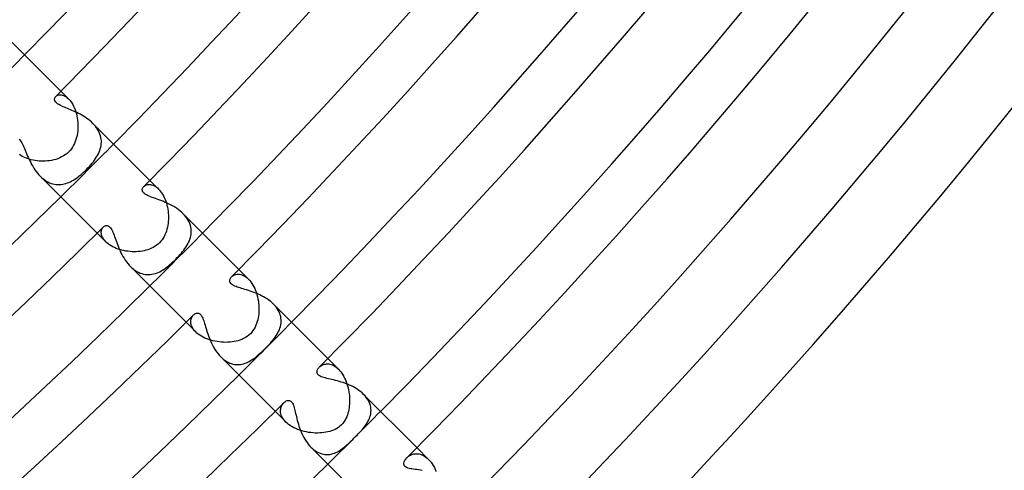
# Model space of a CAD drawing. Header units: millimetres. Extents: x -385 to 385, y -385 to 385.
# Tile 54 of 103: x 216 to 269, y -235 to -211. Entities that reach past the tile are written whole.
import ezdxf

# ---------------------------------------------------------------- set-up
doc = ezdxf.new("R2010")
doc.units = ezdxf.units.MM
doc.layers.add('HIDDEN', color=7, linetype='Continuous')
doc.layers.add('THICK', color=7, linetype='Continuous')

msp = doc.modelspace()

# ---------------------------------------------------------------- linework, layer by layer
at = {"layer": 'HIDDEN'}
for p, q in [((217.685, -215.412), (217.72, -215.382)), ((217.72, -215.382), (217.761, -215.358)), ((217.761, -215.358), (217.807, -215.34)), ((217.807, -215.34), (217.859, -215.328)), ((217.859, -215.328), (217.915, -215.323)), ((217.915, -215.323), (217.975, -215.327)), ((217.961, -215.133), (218.374, -215.546)), ((217.975, -215.327), (218.039, -215.339)), ((218.039, -215.339), (218.104, -215.361)), ((218.104, -215.361), (218.171, -215.392)), ((218.171, -215.392), (218.239, -215.433)), ((218.239, -215.433), (218.307, -215.484)), ((218.307, -215.484), (218.375, -215.546)), ((218.375, -215.546), (218.434, -215.61)), ((218.434, -215.61), (218.491, -215.682)), ((218.491, -215.682), (218.545, -215.76)), ((218.545, -215.76), (218.597, -215.846)), ((218.597, -215.846), (218.646, -215.938)), ((218.646, -215.938), (218.69, -216.035)), ((218.69, -216.035), (218.73, -216.137)), ((218.73, -216.137), (218.765, -216.242)), ((218.765, -216.242), (218.796, -216.351)), ((218.796, -216.351), (218.822, -216.462)), ((218.822, -216.462), (218.843, -216.576)), ((218.843, -216.576), (218.859, -216.69)), ((218.859, -216.69), (218.871, -216.806)), ((218.871, -216.806), (218.877, -216.922)), ((218.877, -216.922), (218.878, -217.038)), ((219.751, -216.927), (219.68, -216.852)), ((219.818, -217.005), (219.751, -216.927)), ((219.879, -217.085), (219.818, -217.005)), ((218.83, -217.495), (218.804, -217.606)), ((218.85, -217.383), (218.83, -217.495)), ((218.864, -217.268), (218.85, -217.383)), ((218.874, -217.154), (218.864, -217.268)), ((218.878, -217.038), (218.874, -217.154)), ((219.934, -217.168), (219.879, -217.085)), ((219.982, -217.252), (219.934, -217.168)), ((220.024, -217.338), (219.982, -217.252)), ((220.06, -217.425), (220.024, -217.338)), ((220.088, -217.514), (220.06, -217.425)), ((220.11, -217.602), (220.088, -217.514)), ((218.642, -218.025), (218.586, -218.121)), ((218.692, -217.925), (218.642, -218.025)), ((218.735, -217.822), (218.692, -217.925)), ((218.773, -217.715), (218.735, -217.822)), ((218.804, -217.606), (218.773, -217.715)), ((220.1, -218.134), (220.118, -218.046)), ((220.125, -217.691), (220.11, -217.602)), ((220.118, -218.046), (220.129, -217.958)), ((220.133, -217.78), (220.125, -217.691)), ((220.129, -217.958), (220.134, -217.869)), ((220.134, -217.869), (220.133, -217.78)), ((215.81, -218.577), (215.735, -218.529)), ((215.891, -218.622), (215.81, -218.577)), ((218.103, -218.597), (218.003, -218.654)), ((218.2, -218.533), (218.103, -218.597)), ((218.292, -218.461), (218.2, -218.533)), ((218.38, -218.38), (218.292, -218.461)), ((218.454, -218.3), (218.38, -218.38)), ((218.523, -218.213), (218.454, -218.3)), ((218.586, -218.121), (218.523, -218.213)), ((219.88, -218.651), (219.93, -218.566)), ((219.93, -218.566), (219.974, -218.481)), ((219.974, -218.481), (220.014, -218.395)), ((220.014, -218.395), (220.048, -218.309)), ((220.048, -218.309), (220.077, -218.222)), ((220.077, -218.222), (220.1, -218.134)), ((215.977, -218.664), (215.891, -218.622)), ((216.069, -218.704), (215.977, -218.664)), ((216.165, -218.74), (216.069, -218.704)), ((216.264, -218.772), (216.165, -218.74)), ((216.366, -218.8), (216.264, -218.772)), ((216.47, -218.824), (216.366, -218.8)), ((216.578, -218.843), (216.47, -218.824)), ((216.687, -218.859), (216.578, -218.843)), ((216.797, -218.87), (216.687, -218.859)), ((216.909, -218.876), (216.797, -218.87)), ((217.021, -218.878), (216.909, -218.876)), ((217.133, -218.875), (217.021, -218.878)), ((217.246, -218.867), (217.133, -218.875)), ((217.358, -218.853), (217.246, -218.867)), ((217.468, -218.835), (217.358, -218.853)), ((217.579, -218.811), (217.468, -218.835)), ((217.688, -218.781), (217.579, -218.811)), ((217.795, -218.745), (217.688, -218.781)), ((217.901, -218.703), (217.795, -218.745)), ((218.003, -218.654), (217.901, -218.703)), ((219.49, -219.16), (219.565, -219.075)), ((219.565, -219.075), (219.637, -218.991)), ((219.637, -218.991), (219.704, -218.906)), ((219.704, -218.906), (219.767, -218.821)), ((219.767, -218.821), (219.826, -218.736)), ((219.826, -218.736), (219.88, -218.651)), ((218.951, -219.669), (219.028, -219.605)), ((219.028, -219.605), (219.105, -219.539)), ((219.105, -219.539), (219.181, -219.47)), ((219.181, -219.47), (219.256, -219.4)), ((219.256, -219.4), (219.329, -219.329)), ((219.329, -219.329), (219.412, -219.244)), ((219.412, -219.244), (219.49, -219.16)), ((216.853, -219.681), (216.931, -219.756)), ((216.931, -219.756), (217.012, -219.824)), ((217.012, -219.824), (217.095, -219.886)), ((217.095, -219.886), (217.181, -219.942)), ((217.181, -219.942), (217.268, -219.991)), ((217.268, -219.991), (217.355, -220.032)), ((217.355, -220.032), (217.444, -220.066)), ((217.444, -220.066), (217.532, -220.093)), ((217.532, -220.093), (217.621, -220.114)), ((217.621, -220.114), (217.709, -220.127)), ((217.709, -220.127), (217.798, -220.133)), ((217.798, -220.133), (217.885, -220.134)), ((217.885, -220.134), (217.972, -220.128)), ((217.972, -220.128), (218.058, -220.116)), ((218.058, -220.116), (218.143, -220.098)), ((218.143, -220.098), (218.228, -220.075)), ((218.228, -220.075), (218.311, -220.047)), ((218.311, -220.047), (218.393, -220.014)), ((218.393, -220.014), (218.475, -219.977)), ((218.475, -219.977), (218.556, -219.935)), ((218.556, -219.935), (218.637, -219.889)), ((218.637, -219.889), (218.716, -219.839)), ((218.716, -219.839), (218.795, -219.786)), ((218.795, -219.786), (218.873, -219.729)), ((218.873, -219.729), (218.951, -219.669)), ((222.437, -220.21), (222.474, -220.185)), ((222.474, -220.185), (222.515, -220.164)), ((222.515, -220.164), (222.56, -220.147)), ((222.56, -220.147), (222.608, -220.135)), ((222.608, -220.135), (222.66, -220.128)), ((222.66, -220.128), (222.714, -220.127)), ((222.714, -220.127), (222.771, -220.132)), ((222.734, -219.906), (223.198, -220.37)), ((222.771, -220.132), (222.829, -220.144)), ((222.829, -220.144), (222.89, -220.163)), ((222.89, -220.163), (222.951, -220.189)), ((222.951, -220.189), (223.013, -220.223)), ((222.405, -220.239), (222.437, -220.21)), ((223.013, -220.223), (223.075, -220.264)), ((223.075, -220.264), (223.137, -220.313)), ((223.137, -220.313), (223.198, -220.37)), ((223.198, -220.37), (223.256, -220.432)), ((223.256, -220.432), (223.312, -220.5)), ((223.312, -220.5), (223.365, -220.574)), ((223.365, -220.574), (223.416, -220.655)), ((223.416, -220.655), (223.463, -220.74)), ((223.463, -220.74), (223.508, -220.832)), ((223.508, -220.832), (223.549, -220.927)), ((223.549, -220.927), (223.586, -221.026)), ((223.586, -221.026), (223.619, -221.128)), ((223.619, -221.128), (223.648, -221.233)), ((223.648, -221.233), (223.672, -221.34)), ((223.672, -221.34), (223.692, -221.449)), ((223.692, -221.449), (223.708, -221.558)), ((223.708, -221.558), (223.72, -221.668)), ((223.72, -221.668), (223.727, -221.778)), ((224.599, -221.775), (224.522, -221.693)), ((223.711, -222.21), (223.695, -222.314)), ((223.721, -222.104), (223.711, -222.21)), ((223.727, -221.996), (223.721, -222.104)), ((223.727, -221.778), (223.729, -221.887)), ((223.729, -221.887), (223.727, -221.996)), ((224.67, -221.861), (224.599, -221.775)), ((224.734, -221.949), (224.67, -221.861)), ((224.79, -222.039), (224.734, -221.949)), ((224.838, -222.13), (224.79, -222.039)), ((224.877, -222.223), (224.838, -222.13)), ((224.909, -222.317), (224.877, -222.223)), ((219.906, -222.734), (220.37, -223.198)), ((220.127, -222.711), (220.128, -222.656)), ((220.132, -222.767), (220.127, -222.711)), ((220.128, -222.656), (220.135, -222.605)), ((220.143, -222.826), (220.132, -222.767)), ((220.135, -222.605), (220.148, -222.557)), ((220.162, -222.887), (220.143, -222.826)), ((220.148, -222.557), (220.165, -222.513)), ((220.165, -222.513), (220.186, -222.472)), ((220.186, -222.472), (220.211, -222.436)), ((220.211, -222.436), (220.239, -222.405)), ((223.545, -222.818), (223.498, -222.912)), ((223.585, -222.721), (223.545, -222.818)), ((223.621, -222.622), (223.585, -222.721)), ((223.651, -222.521), (223.621, -222.622)), ((223.676, -222.418), (223.651, -222.521)), ((223.695, -222.314), (223.676, -222.418)), ((224.932, -222.411), (224.909, -222.317)), ((224.948, -222.505), (224.932, -222.411)), ((224.933, -222.875), (224.947, -222.784)), ((224.947, -222.784), (224.955, -222.691)), ((224.955, -222.598), (224.948, -222.505)), ((224.955, -222.691), (224.955, -222.598)), ((220.188, -222.948), (220.162, -222.887)), ((220.222, -223.011), (220.188, -222.948)), ((220.263, -223.074), (220.222, -223.011)), ((220.313, -223.137), (220.263, -223.074)), ((220.37, -223.198), (220.313, -223.137)), ((220.431, -223.255), (220.37, -223.198)), ((220.499, -223.311), (220.431, -223.255)), ((220.574, -223.365), (220.499, -223.311)), ((223.171, -223.32), (223.089, -223.385)), ((223.248, -223.248), (223.171, -223.32)), ((223.32, -223.171), (223.248, -223.248)), ((223.386, -223.089), (223.32, -223.171)), ((223.445, -223.002), (223.386, -223.089)), ((223.498, -222.912), (223.445, -223.002)), ((224.723, -223.396), (224.771, -223.313)), ((224.771, -223.313), (224.813, -223.228)), ((224.813, -223.228), (224.852, -223.143)), ((224.852, -223.143), (224.884, -223.055)), ((224.884, -223.055), (224.912, -222.966)), ((224.912, -222.966), (224.933, -222.875)), ((220.654, -223.415), (220.574, -223.365)), ((220.74, -223.463), (220.654, -223.415)), ((220.83, -223.507), (220.74, -223.463)), ((220.926, -223.548), (220.83, -223.507)), ((221.025, -223.586), (220.926, -223.548)), ((221.128, -223.619), (221.025, -223.586)), ((221.232, -223.647), (221.128, -223.619)), ((221.339, -223.672), (221.232, -223.647)), ((221.448, -223.692), (221.339, -223.672)), ((221.558, -223.708), (221.448, -223.692)), ((221.669, -223.72), (221.558, -223.708)), ((221.78, -223.727), (221.669, -223.72)), ((221.89, -223.729), (221.78, -223.727)), ((222, -223.727), (221.89, -223.729)), ((222.108, -223.721), (222, -223.727)), ((222.215, -223.71), (222.108, -223.721)), ((222.32, -223.695), (222.215, -223.71)), ((222.422, -223.675), (222.32, -223.695)), ((222.524, -223.65), (222.422, -223.675)), ((222.624, -223.62), (222.524, -223.65)), ((222.723, -223.585), (222.624, -223.62)), ((222.819, -223.544), (222.723, -223.585)), ((222.912, -223.497), (222.819, -223.544)), ((223.002, -223.445), (222.912, -223.497)), ((223.089, -223.385), (223.002, -223.445)), ((224.281, -223.964), (224.355, -223.883)), ((224.355, -223.883), (224.425, -223.802)), ((224.425, -223.802), (224.493, -223.721)), ((224.493, -223.721), (224.557, -223.64)), ((224.557, -223.64), (224.617, -223.558)), ((224.617, -223.558), (224.672, -223.477)), ((224.672, -223.477), (224.723, -223.396)), ((223.814, -224.415), (223.892, -224.347)), ((223.892, -224.347), (223.97, -224.275)), ((223.97, -224.275), (224.048, -224.201)), ((224.048, -224.201), (224.125, -224.125)), ((224.125, -224.125), (224.204, -224.045)), ((224.204, -224.045), (224.281, -223.964)), ((221.694, -224.522), (221.774, -224.598)), ((221.774, -224.598), (221.857, -224.667)), ((221.857, -224.667), (221.941, -224.729)), ((221.941, -224.729), (222.028, -224.784)), ((222.028, -224.784), (222.117, -224.831)), ((222.117, -224.831), (222.207, -224.871)), ((222.207, -224.871), (222.297, -224.903)), ((222.297, -224.903), (222.388, -224.927)), ((222.388, -224.927), (222.479, -224.944)), ((222.749, -224.951), (222.838, -224.939)), ((222.838, -224.939), (222.925, -224.922)), ((222.925, -224.922), (223.011, -224.899)), ((223.011, -224.899), (223.095, -224.87)), ((223.095, -224.87), (223.179, -224.836)), ((223.179, -224.836), (223.26, -224.798)), ((223.26, -224.798), (223.341, -224.755)), ((223.341, -224.755), (223.42, -224.709)), ((223.42, -224.709), (223.499, -224.658)), ((223.499, -224.658), (223.578, -224.603)), ((223.578, -224.603), (223.656, -224.544)), ((223.656, -224.544), (223.735, -224.481)), ((223.735, -224.481), (223.814, -224.415)), ((227.352, -224.946), (227.411, -224.936)), ((227.411, -224.936), (227.474, -224.932)), ((227.474, -224.932), (227.539, -224.936)), ((227.507, -224.679), (228.024, -225.196)), ((227.539, -224.936), (227.606, -224.948)), ((222.479, -224.944), (222.569, -224.953)), ((222.569, -224.953), (222.66, -224.956)), ((222.66, -224.956), (222.749, -224.951)), ((227.117, -225.073), (227.155, -225.039)), ((227.155, -225.039), (227.197, -225.009)), ((227.197, -225.009), (227.245, -224.983)), ((227.245, -224.983), (227.296, -224.962)), ((227.296, -224.962), (227.352, -224.946)), ((227.606, -224.948), (227.675, -224.967)), ((227.675, -224.967), (227.745, -224.995)), ((227.745, -224.995), (227.815, -225.032)), ((227.815, -225.032), (227.886, -225.078)), ((227.886, -225.078), (227.956, -225.133)), ((227.956, -225.133), (228.024, -225.196)), ((228.024, -225.196), (228.088, -225.264)), ((228.088, -225.264), (228.149, -225.341)), ((228.149, -225.341), (228.208, -225.424)), ((228.208, -225.424), (228.264, -225.514)), ((228.264, -225.514), (228.315, -225.608)), ((228.315, -225.608), (228.362, -225.708)), ((228.362, -225.708), (228.406, -225.812)), ((228.406, -225.812), (228.444, -225.92)), ((228.444, -225.92), (228.478, -226.03)), ((228.478, -226.03), (228.508, -226.143)), ((228.508, -226.143), (228.532, -226.257)), ((228.532, -226.257), (228.552, -226.372)), ((228.552, -226.372), (228.567, -226.488)), ((228.567, -226.488), (228.577, -226.604)), ((228.58, -226.945), (228.572, -227.056)), ((228.577, -226.604), (228.583, -226.719)), ((228.584, -226.833), (228.58, -226.945)), ((228.583, -226.719), (228.584, -226.833)), ((229.434, -226.61), (229.362, -226.533)), ((229.501, -226.69), (229.434, -226.61)), ((229.561, -226.773), (229.501, -226.69)), ((229.614, -226.858), (229.561, -226.773)), ((229.66, -226.944), (229.614, -226.858)), ((229.698, -227.031), (229.66, -226.944)), ((229.728, -227.119), (229.698, -227.031)), ((224.679, -227.507), (225.196, -228.024)), ((224.933, -227.447), (224.938, -227.39)), ((224.933, -227.506), (224.933, -227.447)), ((224.94, -227.567), (224.933, -227.506)), ((224.938, -227.39), (224.949, -227.336)), ((224.954, -227.63), (224.94, -227.567)), ((224.949, -227.336), (224.966, -227.285)), ((224.966, -227.285), (224.987, -227.237)), ((224.987, -227.237), (225.012, -227.193)), ((225.012, -227.193), (225.041, -227.153)), ((225.041, -227.153), (225.073, -227.117)), ((228.461, -227.57), (228.423, -227.67)), ((228.493, -227.47), (228.461, -227.57)), ((228.52, -227.37), (228.493, -227.47)), ((228.542, -227.268), (228.52, -227.37)), ((228.559, -227.163), (228.542, -227.268)), ((228.572, -227.056), (228.559, -227.163)), ((229.751, -227.207), (229.728, -227.119)), ((229.766, -227.295), (229.751, -227.207)), ((229.757, -227.646), (229.769, -227.559)), ((229.774, -227.384), (229.766, -227.295)), ((229.769, -227.559), (229.775, -227.472)), ((229.775, -227.472), (229.774, -227.384)), ((224.974, -227.695), (224.954, -227.63)), ((225.003, -227.76), (224.974, -227.695)), ((225.039, -227.826), (225.003, -227.76)), ((225.083, -227.893), (225.039, -227.826)), ((225.135, -227.959), (225.083, -227.893)), ((225.195, -228.024), (225.135, -227.959)), ((225.261, -228.085), (225.195, -228.024)), ((225.333, -228.144), (225.261, -228.085)), ((228.197, -228.043), (228.123, -228.123)), ((228.265, -227.956), (228.197, -228.043)), ((228.325, -227.863), (228.265, -227.956)), ((228.378, -227.768), (228.325, -227.863)), ((228.423, -227.67), (228.378, -227.768)), ((229.56, -228.144), (229.605, -228.065)), ((229.605, -228.065), (229.646, -227.983)), ((229.646, -227.983), (229.682, -227.9)), ((229.682, -227.9), (229.713, -227.816)), ((229.713, -227.816), (229.738, -227.731)), ((229.738, -227.731), (229.757, -227.646)), ((225.413, -228.201), (225.333, -228.144)), ((225.499, -228.255), (225.413, -228.201)), ((225.59, -228.306), (225.499, -228.255)), ((225.686, -228.353), (225.59, -228.306)), ((225.787, -228.396), (225.686, -228.353)), ((225.893, -228.435), (225.787, -228.396)), ((226.001, -228.47), (225.893, -228.435)), ((226.112, -228.5), (226.001, -228.47)), ((226.225, -228.526), (226.112, -228.5)), ((226.339, -228.547), (226.225, -228.526)), ((226.455, -228.563), (226.339, -228.547)), ((226.572, -228.575), (226.455, -228.563)), ((226.689, -228.582), (226.572, -228.575)), ((226.805, -228.584), (226.689, -228.582)), ((226.92, -228.581), (226.805, -228.584)), ((227.033, -228.574), (226.92, -228.581)), ((227.144, -228.562), (227.033, -228.574)), ((227.252, -228.545), (227.144, -228.562)), ((227.358, -228.523), (227.252, -228.545)), ((227.462, -228.496), (227.358, -228.523)), ((227.565, -228.463), (227.462, -228.496)), ((227.666, -228.424), (227.565, -228.463)), ((227.764, -228.379), (227.666, -228.424)), ((227.86, -228.327), (227.764, -228.379)), ((227.952, -228.267), (227.86, -228.327)), ((228.04, -228.199), (227.952, -228.267)), ((228.123, -228.123), (228.04, -228.199)), ((229.143, -228.68), (229.213, -228.603)), ((229.213, -228.603), (229.279, -228.526)), ((229.279, -228.526), (229.343, -228.45)), ((229.343, -228.45), (229.402, -228.375)), ((229.402, -228.375), (229.458, -228.3)), ((229.458, -228.3), (229.51, -228.223)), ((229.51, -228.223), (229.56, -228.144)), ((228.652, -229.168), (228.738, -229.088)), ((228.738, -229.088), (228.827, -229.003)), ((228.827, -229.003), (228.916, -228.916)), ((228.916, -228.916), (228.994, -228.836)), ((228.994, -228.836), (229.07, -228.758)), ((229.07, -228.758), (229.143, -228.68)), ((226.533, -229.362), (226.609, -229.433)), ((226.609, -229.433), (226.687, -229.499)), ((226.687, -229.499), (226.768, -229.558)), ((226.768, -229.558), (226.85, -229.61)), ((226.85, -229.61), (226.933, -229.655)), ((226.933, -229.655), (227.016, -229.692)), ((227.016, -229.692), (227.1, -229.723)), ((227.839, -229.705), (227.916, -229.676)), ((227.916, -229.676), (227.992, -229.642)), ((227.992, -229.642), (228.066, -229.604)), ((228.066, -229.604), (228.138, -229.564)), ((228.138, -229.564), (228.209, -229.52)), ((228.209, -229.52), (228.278, -229.473)), ((228.278, -229.473), (228.346, -229.424)), ((228.346, -229.424), (228.416, -229.37)), ((228.416, -229.37), (228.49, -229.31)), ((228.49, -229.31), (228.569, -229.242)), ((228.569, -229.242), (228.652, -229.168)), ((232.28, -229.452), (232.851, -230.023)), ((227.1, -229.723), (227.185, -229.746)), ((227.185, -229.746), (227.269, -229.763)), ((227.269, -229.763), (227.353, -229.772)), ((227.353, -229.772), (227.436, -229.776)), ((227.436, -229.776), (227.519, -229.773)), ((227.519, -229.773), (227.6, -229.764)), ((227.6, -229.764), (227.681, -229.75)), ((227.681, -229.75), (227.761, -229.73)), ((227.761, -229.73), (227.839, -229.705)), ((231.821, -229.915), (231.858, -229.882)), ((231.858, -229.882), (231.898, -229.851)), ((231.898, -229.851), (231.941, -229.823)), ((231.941, -229.823), (231.988, -229.798)), ((231.988, -229.798), (232.038, -229.777)), ((232.038, -229.777), (232.091, -229.76)), ((232.091, -229.76), (232.147, -229.748)), ((232.147, -229.748), (232.205, -229.741)), ((232.205, -229.741), (232.265, -229.74)), ((232.265, -229.74), (232.327, -229.744)), ((232.327, -229.744), (232.391, -229.755)), ((232.391, -229.755), (232.456, -229.772)), ((232.456, -229.772), (232.522, -229.795)), ((232.522, -229.795), (232.588, -229.826)), ((232.588, -229.826), (232.655, -229.864)), ((232.655, -229.864), (232.721, -229.91)), ((232.721, -229.91), (232.787, -229.963)), ((232.787, -229.963), (232.851, -230.023)), ((232.851, -230.023), (232.912, -230.088)), ((232.912, -230.088), (232.972, -230.16)), ((232.972, -230.16), (233.029, -230.238)), ((233.029, -230.238), (233.083, -230.322)), ((233.083, -230.322), (233.133, -230.41)), ((233.133, -230.41), (233.181, -230.503)), ((233.181, -230.503), (233.224, -230.6)), ((233.224, -230.6), (233.265, -230.7)), ((233.265, -230.7), (233.301, -230.804)), ((233.301, -230.804), (233.333, -230.909)), ((233.333, -230.909), (233.361, -231.017)), ((233.361, -231.017), (233.385, -231.125)), ((233.385, -231.125), (233.404, -231.235)), ((233.404, -231.235), (233.42, -231.346)), ((233.42, -231.346), (233.432, -231.457)), ((233.432, -231.457), (233.439, -231.567)), ((233.442, -231.784), (233.437, -231.889)), ((233.439, -231.567), (233.442, -231.676)), ((233.442, -231.676), (233.442, -231.784)), ((234.275, -231.452), (234.2, -231.371)), ((234.343, -231.535), (234.275, -231.452)), ((234.403, -231.62), (234.343, -231.535)), ((234.456, -231.707), (234.403, -231.62)), ((234.499, -231.796), (234.456, -231.707)), ((234.535, -231.885), (234.499, -231.796)), ((229.452, -232.28), (230.023, -232.851)), ((229.74, -232.272), (229.741, -232.204)), ((229.746, -232.341), (229.74, -232.272)), ((229.741, -232.204), (229.75, -232.138)), ((229.75, -232.138), (229.765, -232.076)), ((229.765, -232.076), (229.786, -232.016)), ((229.786, -232.016), (229.812, -231.961)), ((229.812, -231.961), (229.843, -231.909)), ((229.843, -231.909), (229.878, -231.863)), ((229.878, -231.863), (229.916, -231.821)), ((233.379, -232.287), (233.356, -232.379)), ((233.4, -232.192), (233.379, -232.287)), ((233.416, -232.093), (233.4, -232.192)), ((233.428, -231.993), (233.416, -232.093)), ((233.437, -231.889), (233.428, -231.993)), ((234.561, -231.973), (234.535, -231.885)), ((234.58, -232.062), (234.561, -231.973)), ((234.579, -232.411), (234.59, -232.325)), ((234.591, -232.15), (234.58, -232.062)), ((234.59, -232.325), (234.594, -232.238)), ((234.594, -232.238), (234.591, -232.15)), ((229.76, -232.413), (229.746, -232.341)), ((229.782, -232.486), (229.76, -232.413)), ((229.812, -232.56), (229.782, -232.486)), ((229.851, -232.633), (229.812, -232.56)), ((229.9, -232.707), (229.851, -232.633)), ((229.957, -232.78), (229.9, -232.707)), ((230.023, -232.852), (229.957, -232.78)), ((230.095, -232.919), (230.023, -232.852)), ((233.144, -232.841), (233.079, -232.926)), ((233.2, -232.752), (233.144, -232.841)), ((233.25, -232.66), (233.2, -232.752)), ((233.291, -232.566), (233.25, -232.66)), ((233.326, -232.473), (233.291, -232.566)), ((233.356, -232.379), (233.326, -232.473)), ((234.387, -232.901), (234.432, -232.823)), ((234.432, -232.823), (234.473, -232.743)), ((234.473, -232.743), (234.508, -232.662)), ((234.508, -232.662), (234.538, -232.579)), ((234.538, -232.579), (234.562, -232.496)), ((234.562, -232.496), (234.579, -232.411)), ((230.175, -232.983), (230.095, -232.919)), ((230.263, -233.045), (230.175, -232.983)), ((230.357, -233.104), (230.263, -233.045)), ((230.456, -233.157), (230.357, -233.104)), ((230.559, -233.207), (230.456, -233.157)), ((230.667, -233.252), (230.559, -233.207)), ((230.779, -233.292), (230.667, -233.252)), ((230.893, -233.328), (230.779, -233.292)), ((231.009, -233.359), (230.893, -233.328)), ((231.127, -233.385), (231.009, -233.359)), ((231.246, -233.406), (231.127, -233.385)), ((232.278, -233.382), (232.174, -233.403)), ((232.378, -233.356), (232.278, -233.382)), ((232.477, -233.325), (232.378, -233.356)), ((232.574, -233.288), (232.477, -233.325)), ((232.669, -233.245), (232.574, -233.288)), ((232.76, -233.196), (232.669, -233.245)), ((232.847, -233.139), (232.76, -233.196)), ((232.93, -233.076), (232.847, -233.139)), ((233.006, -233.006), (232.93, -233.076)), ((233.079, -232.926), (233.006, -233.006)), ((233.983, -233.408), (234.049, -233.337)), ((234.049, -233.337), (234.112, -233.266)), ((234.112, -233.266), (234.172, -233.197)), ((234.172, -233.197), (234.23, -233.125)), ((234.23, -233.125), (234.285, -233.053)), ((234.285, -233.053), (234.338, -232.978)), ((234.338, -232.978), (234.387, -232.901)), ((231.366, -233.423), (231.246, -233.406)), ((231.486, -233.434), (231.366, -233.423)), ((231.606, -233.441), (231.486, -233.434)), ((231.724, -233.443), (231.606, -233.441)), ((231.841, -233.44), (231.724, -233.443)), ((231.955, -233.432), (231.841, -233.44)), ((232.066, -233.42), (231.955, -233.432)), ((232.174, -233.403), (232.066, -233.42)), ((233.453, -233.939), (233.533, -233.862)), ((233.533, -233.862), (233.615, -233.781)), ((233.615, -233.781), (233.698, -233.698)), ((233.698, -233.698), (233.771, -233.625)), ((233.771, -233.625), (233.843, -233.552)), ((233.843, -233.552), (233.914, -233.479)), ((233.914, -233.479), (233.983, -233.408)), ((231.371, -234.2), (231.449, -234.272)), ((231.449, -234.272), (231.528, -234.338)), ((231.528, -234.338), (231.61, -234.397)), ((231.61, -234.397), (231.694, -234.448)), ((232.788, -234.451), (232.865, -234.409)), ((232.865, -234.409), (232.941, -234.362)), ((232.941, -234.362), (233.014, -234.313)), ((233.014, -234.313), (233.086, -234.26)), ((233.086, -234.26), (233.156, -234.205)), ((233.156, -234.205), (233.227, -234.146)), ((233.227, -234.146), (233.3, -234.082)), ((233.3, -234.082), (233.375, -234.013)), ((233.375, -234.013), (233.453, -233.939)), ((237.053, -234.225), (237.68, -234.852)), ((231.694, -234.448), (231.78, -234.492)), ((231.78, -234.492), (231.866, -234.528)), ((231.866, -234.528), (231.952, -234.556)), ((231.952, -234.556), (232.038, -234.576)), ((232.038, -234.576), (232.125, -234.589)), ((232.125, -234.589), (232.211, -234.594)), ((232.211, -234.594), (232.296, -234.592)), ((232.296, -234.592), (232.38, -234.584)), ((232.38, -234.584), (232.464, -234.569)), ((232.464, -234.569), (232.546, -234.548)), ((232.546, -234.548), (232.628, -234.521)), ((232.628, -234.521), (232.708, -234.489)), ((232.708, -234.489), (232.788, -234.451)), ((236.515, -234.769), (236.559, -234.728)), ((236.559, -234.728), (236.607, -234.689)), ((236.607, -234.689), (236.66, -234.655)), ((236.66, -234.655), (236.715, -234.624)), ((236.715, -234.624), (236.774, -234.598)), ((236.774, -234.598), (236.835, -234.577)), ((236.835, -234.577), (236.899, -234.562)), ((236.899, -234.562), (236.965, -234.552)), ((236.965, -234.552), (237.032, -234.549)), ((237.032, -234.549), (237.102, -234.552)), ((237.102, -234.552), (237.173, -234.562)), ((237.173, -234.562), (237.245, -234.58)), ((237.245, -234.58), (237.318, -234.605)), ((237.318, -234.605), (237.391, -234.638)), ((237.391, -234.638), (237.465, -234.679)), ((237.465, -234.679), (237.538, -234.729)), ((237.538, -234.729), (237.61, -234.787)), ((237.61, -234.787), (237.68, -234.852)), ((237.68, -234.852), (237.749, -234.925)), ((237.749, -234.925), (237.814, -235.006)), ((237.814, -235.006), (237.877, -235.093)), ((237.877, -235.093), (237.936, -235.187)), ((237.936, -235.187), (237.991, -235.285)), ((237.991, -235.285), (238.042, -235.388)), ((238.042, -235.388), (238.089, -235.496))]:
    msp.add_line(p, q, dxfattribs=at)
for radius, start, end in [(303.5, 314.62243, 315.37759), (310.25, 314.63062, 315.36934), (317, 314.63853, 315.36149), (323.75, 314.64604, 315.35393), (330.5, 314.65326, 315.34671)]:
    msp.add_arc((0, 0), radius, start, end, dxfattribs=at)
at = {"layer": 'THICK'}
for p, q in [((214.838, -212.009), (217.961, -215.133)), ((217.654, -215.451), (217.685, -215.412)), ((217.622, -215.543), (217.632, -215.495)), ((217.624, -215.594), (217.622, -215.543)), ((217.641, -215.646), (217.624, -215.594)), ((217.632, -215.495), (217.654, -215.451)), ((217.672, -215.699), (217.641, -215.646)), ((217.72, -215.751), (217.672, -215.699)), ((217.784, -215.803), (217.72, -215.751)), ((217.857, -215.85), (217.784, -215.803)), ((217.935, -215.892), (217.857, -215.85)), ((218.014, -215.93), (217.935, -215.892)), ((218.088, -215.963), (218.014, -215.93)), ((218.159, -215.993), (218.088, -215.963)), ((218.232, -216.023), (218.159, -215.993)), ((218.309, -216.054), (218.232, -216.023)), ((218.389, -216.087), (218.309, -216.054)), ((218.472, -216.121), (218.389, -216.087)), ((218.557, -216.157), (218.472, -216.121)), ((218.644, -216.194), (218.557, -216.157)), ((218.733, -216.234), (218.644, -216.194)), ((218.823, -216.276), (218.733, -216.234)), ((218.913, -216.32), (218.823, -216.276)), ((219.003, -216.367), (218.913, -216.32)), ((219.094, -216.417), (219.003, -216.367)), ((219.183, -216.47), (219.094, -216.417)), ((219.272, -216.525), (219.183, -216.47)), ((219.359, -216.584), (219.272, -216.525)), ((219.444, -216.647), (219.359, -216.584)), ((219.526, -216.712), (219.444, -216.647)), ((219.605, -216.78), (219.526, -216.712)), ((219.68, -216.852), (219.605, -216.78)), ((219.681, -216.852), (222.734, -219.906)), ((215.728, -217.697), (215.766, -217.737)), ((215.766, -217.737), (215.803, -217.785)), ((215.803, -217.785), (215.839, -217.84)), ((215.839, -217.84), (215.875, -217.902)), ((215.875, -217.902), (215.91, -217.972)), ((215.91, -217.972), (215.944, -218.046)), ((215.944, -218.046), (215.978, -218.125)), ((215.978, -218.125), (216.013, -218.208)), ((216.013, -218.208), (216.048, -218.294)), ((216.048, -218.294), (216.084, -218.383)), ((216.084, -218.383), (216.122, -218.474)), ((216.122, -218.474), (216.161, -218.567)), ((216.161, -218.567), (216.203, -218.663)), ((216.203, -218.663), (216.246, -218.76)), ((216.246, -218.76), (216.293, -218.858)), ((216.293, -218.858), (216.342, -218.956)), ((216.342, -218.956), (216.395, -219.054)), ((216.395, -219.054), (216.451, -219.152)), ((216.451, -219.152), (216.51, -219.247)), ((216.51, -219.247), (216.572, -219.341)), ((216.572, -219.341), (216.637, -219.431)), ((216.637, -219.431), (216.706, -219.518)), ((216.706, -219.518), (216.778, -219.602)), ((216.778, -219.602), (216.853, -219.681)), ((216.852, -219.681), (219.906, -222.734)), ((222.326, -220.422), (222.328, -220.382)), ((222.331, -220.462), (222.326, -220.422)), ((222.328, -220.382), (222.338, -220.343)), ((222.345, -220.503), (222.331, -220.462)), ((222.338, -220.343), (222.354, -220.307)), ((222.368, -220.543), (222.345, -220.503)), ((222.354, -220.307), (222.377, -220.271)), ((222.4, -220.582), (222.368, -220.543)), ((222.377, -220.271), (222.405, -220.239)), ((222.441, -220.619), (222.4, -220.582)), ((222.491, -220.655), (222.441, -220.619)), ((222.549, -220.69), (222.491, -220.655)), ((222.615, -220.723), (222.549, -220.69)), ((222.688, -220.756), (222.615, -220.723)), ((222.766, -220.787), (222.688, -220.756)), ((222.85, -220.819), (222.766, -220.787)), ((222.938, -220.85), (222.85, -220.819)), ((223.029, -220.883), (222.938, -220.85)), ((223.122, -220.916), (223.029, -220.883)), ((223.219, -220.95), (223.122, -220.916)), ((223.319, -220.987), (223.219, -220.95)), ((223.421, -221.027), (223.319, -220.987)), ((223.525, -221.069), (223.421, -221.027)), ((223.631, -221.115), (223.525, -221.069)), ((223.737, -221.164), (223.631, -221.115)), ((223.844, -221.216), (223.737, -221.164)), ((223.949, -221.273), (223.844, -221.216)), ((224.053, -221.333), (223.949, -221.273)), ((224.154, -221.397), (224.053, -221.333)), ((224.253, -221.465), (224.154, -221.397)), ((224.348, -221.538), (224.253, -221.465)), ((224.438, -221.614), (224.348, -221.538)), ((224.522, -221.693), (224.438, -221.614)), ((224.522, -221.694), (227.507, -224.679)), ((220.239, -222.405), (220.268, -222.379)), ((220.268, -222.379), (220.301, -222.358)), ((220.301, -222.358), (220.335, -222.341)), ((220.335, -222.341), (220.371, -222.33)), ((220.371, -222.33), (220.408, -222.326)), ((220.408, -222.326), (220.446, -222.328)), ((220.446, -222.328), (220.484, -222.338)), ((220.484, -222.338), (220.522, -222.355)), ((220.522, -222.355), (220.558, -222.38)), ((220.558, -222.38), (220.594, -222.413)), ((220.594, -222.413), (220.629, -222.453)), ((220.629, -222.453), (220.662, -222.502)), ((220.662, -222.502), (220.695, -222.558)), ((220.695, -222.558), (220.726, -222.621)), ((220.726, -222.621), (220.756, -222.689)), ((220.756, -222.689), (220.785, -222.762)), ((220.785, -222.762), (220.815, -222.839)), ((220.815, -222.839), (220.844, -222.92)), ((220.844, -222.92), (220.874, -223.005)), ((220.874, -223.005), (220.906, -223.094)), ((220.906, -223.094), (220.939, -223.187)), ((220.939, -223.187), (220.974, -223.282)), ((220.974, -223.282), (221.011, -223.38)), ((221.011, -223.38), (221.05, -223.48)), ((221.05, -223.48), (221.093, -223.581)), ((221.093, -223.581), (221.138, -223.682)), ((221.138, -223.682), (221.186, -223.784)), ((221.186, -223.784), (221.237, -223.884)), ((221.237, -223.884), (221.292, -223.983)), ((221.292, -223.983), (221.35, -224.081)), ((221.35, -224.081), (221.412, -224.177)), ((221.412, -224.177), (221.477, -224.269)), ((221.477, -224.269), (221.546, -224.358)), ((221.546, -224.358), (221.618, -224.442)), ((221.618, -224.442), (221.694, -224.522)), ((221.694, -224.522), (224.679, -227.507)), ((227.019, -225.288), (227.023, -225.241)), ((227.025, -225.334), (227.019, -225.288)), ((227.023, -225.241), (227.036, -225.196)), ((227.041, -225.38), (227.025, -225.334)), ((227.036, -225.196), (227.057, -225.152)), ((227.07, -225.424), (227.041, -225.38)), ((227.057, -225.152), (227.084, -225.111)), ((227.111, -225.466), (227.07, -225.424)), ((227.084, -225.111), (227.117, -225.073)), ((227.163, -225.505), (227.111, -225.466)), ((227.222, -225.539), (227.163, -225.505)), ((227.286, -225.569), (227.222, -225.539)), ((227.354, -225.596), (227.286, -225.569)), ((227.422, -225.62), (227.354, -225.596)), ((227.495, -225.645), (227.422, -225.62)), ((227.573, -225.669), (227.495, -225.645)), ((227.656, -225.693), (227.573, -225.669)), ((227.742, -225.719), (227.656, -225.693)), ((227.832, -225.745), (227.742, -225.719)), ((227.925, -225.774), (227.832, -225.745)), ((228.022, -225.804), (227.925, -225.774)), ((228.12, -225.836), (228.022, -225.804)), ((228.22, -225.87), (228.12, -225.836)), ((228.321, -225.907), (228.22, -225.87)), ((228.423, -225.947), (228.321, -225.907)), ((228.525, -225.99), (228.423, -225.947)), ((228.626, -226.036), (228.525, -225.99)), ((228.727, -226.086), (228.626, -226.036)), ((228.826, -226.139), (228.727, -226.086)), ((228.923, -226.195), (228.826, -226.139)), ((229.018, -226.255), (228.923, -226.195)), ((229.11, -226.319), (229.018, -226.255)), ((229.198, -226.387), (229.11, -226.319)), ((229.283, -226.458), (229.198, -226.387)), ((229.362, -226.533), (229.283, -226.458)), ((225.148, -227.059), (225.188, -227.039)), ((225.188, -227.039), (225.229, -227.026)), ((225.229, -227.026), (225.271, -227.019)), ((225.271, -227.019), (225.311, -227.02)), ((225.311, -227.02), (225.347, -227.028)), ((225.347, -227.028), (225.38, -227.041)), ((225.38, -227.041), (225.409, -227.059)), ((229.362, -226.533), (232.28, -229.452)), ((225.073, -227.117), (225.109, -227.085)), ((225.109, -227.085), (225.148, -227.059)), ((225.409, -227.059), (225.435, -227.079)), ((225.435, -227.079), (225.457, -227.101)), ((225.457, -227.101), (225.478, -227.126)), ((225.478, -227.126), (225.5, -227.157)), ((225.5, -227.157), (225.523, -227.194)), ((225.523, -227.194), (225.547, -227.239)), ((225.547, -227.239), (225.572, -227.293)), ((225.572, -227.293), (225.597, -227.357)), ((225.597, -227.357), (225.622, -227.427)), ((225.622, -227.427), (225.647, -227.503)), ((225.647, -227.503), (225.672, -227.583)), ((225.672, -227.583), (225.697, -227.667)), ((225.697, -227.667), (225.722, -227.754)), ((225.722, -227.754), (225.749, -227.845)), ((225.749, -227.845), (225.777, -227.938)), ((225.777, -227.938), (225.807, -228.033)), ((225.807, -228.033), (225.84, -228.131)), ((225.84, -228.131), (225.874, -228.231)), ((225.874, -228.231), (225.911, -228.331)), ((225.911, -228.331), (225.951, -228.433)), ((225.951, -228.433), (225.995, -228.534)), ((225.995, -228.534), (226.041, -228.636)), ((226.041, -228.636), (226.091, -228.737)), ((226.091, -228.737), (226.144, -228.835)), ((226.144, -228.835), (226.201, -228.932)), ((226.201, -228.932), (226.26, -229.026)), ((226.26, -229.026), (226.324, -229.116)), ((226.324, -229.116), (226.391, -229.203)), ((226.391, -229.203), (226.461, -229.285)), ((226.461, -229.285), (226.533, -229.362)), ((226.533, -229.362), (229.452, -232.28)), ((231.696, -230.183), (231.698, -230.146)), ((231.702, -230.223), (231.696, -230.183)), ((231.698, -230.146), (231.704, -230.11)), ((231.704, -230.11), (231.715, -230.077)), ((231.715, -230.077), (231.729, -230.044)), ((231.729, -230.044), (231.747, -230.011)), ((231.747, -230.011), (231.768, -229.978)), ((231.768, -229.978), (231.793, -229.946)), ((231.793, -229.946), (231.821, -229.915)), ((231.716, -230.263), (231.702, -230.223)), ((231.74, -230.302), (231.716, -230.263)), ((231.773, -230.337), (231.74, -230.302)), ((231.816, -230.369), (231.773, -230.337)), ((231.867, -230.399), (231.816, -230.369)), ((231.927, -230.426), (231.867, -230.399)), ((231.995, -230.45), (231.927, -230.426)), ((232.068, -230.472), (231.995, -230.45)), ((232.146, -230.493), (232.068, -230.472)), ((232.228, -230.513), (232.146, -230.493)), ((232.312, -230.533), (232.228, -230.513)), ((232.399, -230.553), (232.312, -230.533)), ((232.491, -230.574), (232.399, -230.553)), ((232.587, -230.596), (232.491, -230.574)), ((232.687, -230.621), (232.587, -230.596)), ((232.789, -230.648), (232.687, -230.621)), ((232.894, -230.677), (232.789, -230.648)), ((233.001, -230.709), (232.894, -230.677)), ((233.109, -230.744), (233.001, -230.709)), ((233.219, -230.783), (233.109, -230.744)), ((233.327, -230.825), (233.219, -230.783)), ((233.435, -230.871), (233.327, -230.825)), ((233.542, -230.92), (233.435, -230.871)), ((233.647, -230.973), (233.542, -230.92)), ((233.749, -231.03), (233.647, -230.973)), ((233.848, -231.091), (233.749, -231.03)), ((233.943, -231.156), (233.848, -231.091)), ((234.034, -231.224), (233.943, -231.156)), ((234.12, -231.296), (234.034, -231.224)), ((229.916, -231.821), (229.959, -231.783)), ((229.959, -231.783), (230.004, -231.751)), ((230.004, -231.751), (230.05, -231.726)), ((230.05, -231.726), (230.095, -231.708)), ((230.095, -231.708), (230.14, -231.699)), ((230.14, -231.699), (230.183, -231.696)), ((230.183, -231.696), (230.223, -231.702)), ((230.223, -231.702), (230.261, -231.715)), ((230.261, -231.715), (230.297, -231.736)), ((230.297, -231.736), (230.33, -231.765)), ((230.33, -231.765), (230.36, -231.802)), ((230.36, -231.802), (230.388, -231.846)), ((234.2, -231.371), (234.12, -231.296)), ((234.199, -231.371), (237.053, -234.225)), ((230.388, -231.846), (230.413, -231.898)), ((230.413, -231.898), (230.436, -231.956)), ((230.436, -231.956), (230.458, -232.019)), ((230.458, -232.019), (230.478, -232.088)), ((230.478, -232.088), (230.496, -232.16)), ((230.496, -232.16), (230.515, -232.235)), ((230.515, -232.235), (230.533, -232.313)), ((230.533, -232.313), (230.552, -232.396)), ((230.552, -232.396), (230.572, -232.483)), ((230.572, -232.483), (230.593, -232.573)), ((230.593, -232.573), (230.616, -232.667)), ((230.616, -232.667), (230.641, -232.763)), ((230.641, -232.763), (230.668, -232.862)), ((230.668, -232.862), (230.698, -232.964)), ((230.698, -232.964), (230.73, -233.066)), ((230.73, -233.066), (230.765, -233.169)), ((230.765, -233.169), (230.803, -233.272)), ((230.803, -233.272), (230.844, -233.374)), ((230.844, -233.374), (230.889, -233.476)), ((230.889, -233.476), (230.937, -233.576)), ((230.937, -233.576), (230.988, -233.675)), ((230.988, -233.675), (231.044, -233.772)), ((231.044, -233.772), (231.102, -233.865)), ((231.102, -233.865), (231.164, -233.955)), ((231.164, -233.955), (231.23, -234.041)), ((231.23, -234.041), (231.299, -234.123)), ((231.299, -234.123), (231.371, -234.2)), ((231.371, -234.2), (234.225, -237.053)), ((236.371, -234.985), (236.405, -234.913)), ((236.405, -234.913), (236.453, -234.84)), ((236.453, -234.84), (236.515, -234.769)), ((236.351, -235.114), (236.353, -235.053)), ((236.364, -235.168), (236.351, -235.114)), ((236.353, -235.053), (236.371, -234.985)), ((236.392, -235.215), (236.364, -235.168)), ((236.436, -235.255), (236.392, -235.215)), ((236.496, -235.289), (236.436, -235.255)), ((236.566, -235.316), (236.496, -235.289)), ((236.641, -235.336), (236.566, -235.316)), ((236.716, -235.352), (236.641, -235.336)), ((236.79, -235.365), (236.716, -235.352)), ((236.869, -235.378), (236.79, -235.365)), ((236.955, -235.391), (236.869, -235.378)), ((237.045, -235.405), (236.955, -235.391)), ((237.141, -235.419), (237.045, -235.405)), ((237.241, -235.435), (237.141, -235.419)), ((237.345, -235.453), (237.241, -235.435))]:
    msp.add_line(p, q, dxfattribs=at)
for radius, start, end in [(313, 315.28036, 359.71965), (319.75, 315.25904, 359.74097), (326.5, 315.23647, 359.76348), (333.25, 315.21223, 359.78778), (303.5, 315.37759, 359.62242), (306.25, 315.3007, 359.69931), (310.25, 315.36934, 359.63067), (317, 315.36149, 359.63852), (323.75, 315.35393, 359.64603), (330.5, 315.34671, 359.6533), (337.25, 315.33977, 359.66024), (341, 315.30832, 359.69169), (345, 315.33215, 359.66786), (310.25, 270.36935, 314.63062), (313, 270.28037, 314.71966), (317, 270.3615, 314.63853), (319.75, 270.25905, 314.74092), (323.75, 270.35393, 314.64604), (326.5, 270.23648, 314.76349), (330.5, 270.34672, 314.65326)]:
    msp.add_arc((0, 0), radius, start, end, dxfattribs=at)

doc.saveas('drawing.dxf')
